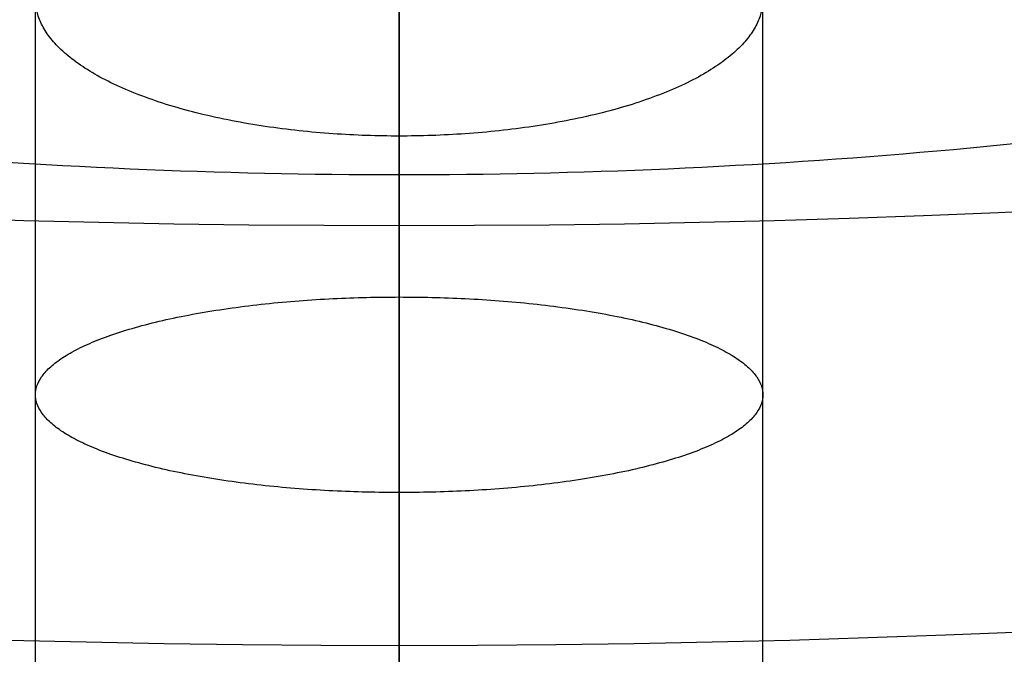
# Model space of a CAD drawing. Header units: millimetres. Extents: x -295 to 297, y -223 to 334.
# Tile 22 of 34: x -3.13 to 4.99, y 137.64 to 142.87. Entities that reach past the tile are written whole.
import ezdxf

# ---------------------------------------------------------------- set-up
doc = ezdxf.new("R2010")
doc.units = ezdxf.units.MM
doc.layers.add('Default', color=178, linetype='Continuous', true_color=0x000000)

msp = doc.modelspace()

# ---------------------------------------------------------------- linework, layer by layer
at = {"layer": 'Default'}
msp.add_line((9.426e-13, 143.3597340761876, -129.9334938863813), (9.403e-13, 141.5933980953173, -130.9532884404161), dxfattribs=at)
for centre, radius, start, end in [((0.0046097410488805, 224.0026614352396, -234.9999999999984), 100.9999999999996, 300.0000000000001, 246.374193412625), ((0.0046097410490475, 224.0026614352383, -234.9999999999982), 88.99999999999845, 300.0000000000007, 252.831758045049)]:
    msp.add_arc(centre, radius, start, end, dxfattribs=at)
at = {"layer": 'Default', "extrusion": (-1, 8.480038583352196e-16, -2.475404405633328e-16)}
msp.add_arc((-224.311742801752, -187.1464859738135), 100, 239.9999999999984, 329.9999999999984, dxfattribs=at)
at = {"layer": 'Default', "extrusion": (-1, -5.684341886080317e-14, 0)}
for radius, start, end in [(100, 239.9999999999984, 329.9999999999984), (96.00000000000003, 239.9999999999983, 329.9999999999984), (96.00000000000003, 329.9999999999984, 34.38691678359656), (100, 329.9999999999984, 34.18951228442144)]:
    msp.add_arc((-224.311742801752, -187.1464859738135), radius, start, end, dxfattribs=at)
at = {"layer": 'Default', "extrusion": (1, -7.860520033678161e-16, 2.512589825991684e-16)}
msp.add_arc((224.311742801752, -187.1464859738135), 95.99999999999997, 210.0000000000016, 300.0000000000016, dxfattribs=at)
at = {"layer": 'Default', "extrusion": (5.618356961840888e-16, 0.5000000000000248, -0.8660254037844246)}
msp.add_arc((-7.702e-13, 100.6864246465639, 274.2294824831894), 100, 270, 0, dxfattribs=at)
at = {"layer": 'Default', "extrusion": (5.882255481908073e-16, 0.5000000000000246, -0.8660254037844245)}
msp.add_arc((-7.583e-13, 100.6864246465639, 274.2294824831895), 96.00000000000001, 270, 0, dxfattribs=at)
at = {"layer": 'Default', "extrusion": (6.662473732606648e-16, 0.5000000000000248, -0.8660254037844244)}
msp.add_arc((-7.233e-13, 100.6864246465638, 274.2294824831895), 95.99999999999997, 180, 270, dxfattribs=at)
at = {"layer": 'Default', "extrusion": (6.108676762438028e-16, 0.5000000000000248, -0.8660254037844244)}
msp.add_arc((-7.482e-13, 100.6864246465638, 274.2294824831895), 100, 180, 270, dxfattribs=at)
at = {"layer": 'Default', "extrusion": (-5.134781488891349e-16, -0.5000000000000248, 0.8660254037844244)}
msp.add_arc((9.49e-13, 100.6864246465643, -189.6205839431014), 53.25295967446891, 174.9089331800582, 354.9089331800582, dxfattribs=at)
at = {"layer": 'Default', "extrusion": (4.996003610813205e-16, 0.5000000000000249, -0.8660254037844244)}
msp.add_arc((-9.545e-13, 100.6864246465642, 188.7824435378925), 53.79841421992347, 185.0910668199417, 5.091066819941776, dxfattribs=at)
at = {"layer": 'Default', "extrusion": (-0.9960549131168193, 0.07685022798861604, 0.04436949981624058)}
for radius, start, end in [(97.99999999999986, 27.04224219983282, 57.02708653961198), (98.99999999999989, 27.04224219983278, 57.05813488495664)]:
    msp.add_arc((-222.5899059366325, -185.4851227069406, 8.934812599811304), radius, start, end, dxfattribs=at)
at = {"layer": 'Default', "extrusion": (-2.129876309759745e-14, 1.229684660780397e-14, -1)}
msp.add_arc((-4.856e-13, -3.369e-13, 25.00000000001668), 135.4999999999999, 30.00000000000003, 210, dxfattribs=at)
at = {"layer": 'Default', "extrusion": (-6.919596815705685e-31, -3.995031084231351e-31, -1)}
msp.add_arc((-95.00460974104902, 59.45783471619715, 234.9999999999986), 100.9999999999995, 0, 60.00000000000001, dxfattribs=at)
at = {"layer": 'Default', "extrusion": (1, -7.679653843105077e-16, 1.556137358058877e-16)}
msp.add_arc((224.3117428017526, -187.1464859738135), 96.00000000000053, 145.6130832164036, 210.0000000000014, dxfattribs=at)
at = {"layer": 'Default', "extrusion": (-2.187904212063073e-14, 1.263187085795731e-14, -1)}
msp.add_arc((-3.252e-13, -2.259e-13, 25.00000000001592), 126.0000000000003, 30.00000000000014, 210, dxfattribs=at)
at = {"layer": 'Default', "extrusion": (0, 0, -1)}
for centre, radius, start in [((5.75e-14, 5.3e-15, 26), 125, 30.00000000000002), ((5.75e-14, 5.3e-15, 27), 125, 30.00000000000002), ((-2.174e-13, -1.613e-13, 29.9544232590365), 122.520944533, 30.00000000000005)]:
    msp.add_arc(centre, radius, start, 210, dxfattribs=at)
at = {"layer": 'Default', "extrusion": (-1, 7.721742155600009e-16, -2.272219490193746e-16)}
msp.add_arc((-224.311742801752, -187.1464859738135), 99.99999999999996, 329.9999999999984, 34.18951228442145, dxfattribs=at)
at = {"layer": 'Default'}
for points, knots in [([(-40.07163354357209, 132.3844606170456, -234.9999996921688), (-42.87612918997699, 133.61122372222, -234.9999982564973), (-48.36051156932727, 136.3170448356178, -234.9999954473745), (-56.16565885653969, 141.1003341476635, -234.9999914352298), (-63.50172867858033, 146.5759405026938, -234.9999876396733), (-68.04798558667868, 150.6663509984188, -234.9999852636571), (-72.3094302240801, 154.8706409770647, -234.9999830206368), (-76.2849570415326, 159.1534243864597, -234.9999809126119), (-81.65324884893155, 166.0590518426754, -234.999978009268), (-86.39883117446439, 173.4065459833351, -234.9999753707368), (-89.12860608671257, 178.5733039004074, -234.9999737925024), (-90.96156632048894, 182.4454595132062, -234.9999727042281), (-92.07365056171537, 184.9242080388, -234.9999720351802), (-94.09304536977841, 189.9654728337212, -234.9999707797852), (-95.3748874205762, 193.834185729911, -234.9999699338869), (-96.82647213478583, 198.8979986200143, -234.9999689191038), (-98.04290479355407, 203.849306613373, -234.9999680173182), (-98.87803372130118, 208.8789907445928, -234.9999672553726), (-99.80254241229, 216.1614928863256, -234.9999662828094), (-100.3229967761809, 225.7282026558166, -234.9999652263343), (-99.47386951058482, 235.2713578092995, -234.9999648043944), (-98.29305651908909, 242.5573892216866, -234.9999647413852), (-97.26651990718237, 247.6335395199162, -234.9999647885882), (-95.84970667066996, 252.6148778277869, -234.9999650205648), (-94.1891439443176, 257.6941822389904, -234.9999653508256), (-92.74488658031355, 261.5629348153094, -234.9999656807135), (-90.50543894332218, 266.5891546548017, -234.9999662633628), (-89.28234528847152, 269.0552458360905, -234.9999666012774), (-87.2802023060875, 272.8909360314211, -234.9999671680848), (-84.324559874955, 277.989206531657, -234.9999680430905), (-79.2457683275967, 285.2013448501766, -234.9999696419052), (-73.55236229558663, 291.9388638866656, -234.999971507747), (-69.36721814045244, 296.0876912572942, -234.9999729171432), (-64.91258162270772, 300.1285336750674, -234.9999744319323), (-60.19364284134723, 304.0287998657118, -234.9999760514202), (-52.62565210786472, 309.1966198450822, -234.9999786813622), (-44.61720158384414, 313.6514559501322, -234.9999814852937), (-39.01737779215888, 316.1258111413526, -234.9999834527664), (-33.38098668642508, 318.3122013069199, -234.9999854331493), (-27.7375913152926, 320.2153437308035, -234.9999874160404), (-19.07034534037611, 322.3011903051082, -234.9999904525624), (-10.25201229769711, 323.6084422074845, -234.9999935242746), (-4.306396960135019, 323.954163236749, -234.9999955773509), (0.075528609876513, 324.0124501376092, -234.9999970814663), (2.876715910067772, 323.9908202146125, -234.9999980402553), (8.469353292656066, 323.7125498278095, -234.9999999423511), (12.64515394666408, 323.2400961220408, -235.0000013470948), (18.0279084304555, 322.4006273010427, -235.0000031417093), (23.21814987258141, 321.3786985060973, -235.0000048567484), (28.31122591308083, 319.9491823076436, -235.0000065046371), (33.17935024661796, 318.3718545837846, -235.0000080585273), (37.82051459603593, 316.6754728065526, -235.0000095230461), (42.32351742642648, 314.640502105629, -235.0000108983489), (46.63717193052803, 312.4950823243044, -235.000012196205), (50.76223032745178, 310.2590334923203, -235.0000134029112), (54.72001565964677, 307.7387284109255, -235.0000145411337), (58.70719809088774, 304.997827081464, -235.0000156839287), (62.7050184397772, 302.0235469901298, -235.0000168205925), (66.46991537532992, 298.7594294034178, -235.0000178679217), (70.23746030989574, 295.2378169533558, -235.000018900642), (73.98147679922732, 291.4466377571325, -235.0000199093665), (77.4113403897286, 287.3690466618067, -235.0000207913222), (79.90717471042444, 284.1488687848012, -235.0000214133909), (81.58584054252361, 281.8857540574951, -235.0000218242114), (83.95698811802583, 278.3896491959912, -235.000022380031), (86.17844005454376, 274.7965667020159, -235.0000228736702), (87.55767219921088, 272.3394695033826, -235.0000231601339), (88.91428511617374, 269.7982423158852, -235.0000234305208), (90.24207619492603, 267.1730587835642, -235.0000236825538), (92.05730397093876, 263.1534662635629, -235.000023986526), (93.69357368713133, 259.0577530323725, -235.0000242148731), (94.66356383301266, 256.2804033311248, -235.0000243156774), (97.00945215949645, 249.0539470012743, -235.0000245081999), (99.68974862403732, 237.1544457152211, -235.0000243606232), (100.4257358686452, 219.017580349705, -235.0000227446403), (97.89710118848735, 201.0428160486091, -235.0000197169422), (94.05148169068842, 189.4672382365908, -235.0000167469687), (91.01442978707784, 182.5384109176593, -235.0000146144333), (89.80282480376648, 179.9290633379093, -235.0000137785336), (87.81943964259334, 176.0990625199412, -235.0000124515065), (85.67281847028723, 172.3581074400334, -235.0000110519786), (84.13473497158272, 169.9268566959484, -235.0000100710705), (81.82717049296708, 166.4478842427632, -235.000008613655), (78.61889039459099, 162.0170962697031, -235.0000066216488), (75.05876278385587, 157.8637299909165, -235.0000044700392), (71.44315208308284, 153.9802328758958, -235.0000023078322), (67.79902366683, 150.356891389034, -235.0000001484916), (63.88706525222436, 147.0244972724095, -234.9999978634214), (59.98860160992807, 143.9549256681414, -234.9999955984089), (56.12821653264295, 141.1336784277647, -234.9999933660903), (52.07582224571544, 138.5959424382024, -234.9999910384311), (50.00460974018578, 137.4001210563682, -234.9999898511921)], [-5.347238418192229, -5.347238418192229, -5.347238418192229, -5.347238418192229, -5.255671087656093, -5.164103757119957, -5.072536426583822, -4.980969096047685, -4.980969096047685, -4.893464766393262, -4.80596043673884, -4.718456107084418, -4.630951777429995, -4.630951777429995, -4.590304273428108, -4.549656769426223, -4.468361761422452, -4.468361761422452, -4.39207962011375, -4.315797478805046, -4.315797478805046, -4.172486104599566, -4.029174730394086, -4.029174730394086, -3.951691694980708, -3.874208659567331, -3.874208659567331, -3.791838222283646, -3.750653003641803, -3.709467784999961, -3.709467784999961, -3.621223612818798, -3.532979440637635, -3.444735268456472, -3.356491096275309, -3.356491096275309, -3.264825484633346, -3.173159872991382, -3.08149426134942, -2.989828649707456, -2.989828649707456, -2.900649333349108, -2.811470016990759, -2.722290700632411, -2.633111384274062, -2.633111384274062, -2.591200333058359, -2.549289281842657, -2.465467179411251, -2.465467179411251, -2.386325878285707, -2.307184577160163, -2.307184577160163, -2.233250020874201, -2.15931546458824, -2.15931546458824, -2.089135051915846, -2.018954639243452, -2.018954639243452, -1.944401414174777, -1.869848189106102, -1.869848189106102, -1.790133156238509, -1.710418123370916, -1.710418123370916, -1.668260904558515, -1.626103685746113, -1.583946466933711, -1.54178924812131, -1.54178924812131, -1.497775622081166, -1.453761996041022, -1.409748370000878, -1.365734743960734, -1.365734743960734, -1.182475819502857, -0.9992168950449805, -0.8159579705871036, -0.6326990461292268, -0.6326990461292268, -0.5896566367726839, -0.5466142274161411, -0.5035718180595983, -0.4605294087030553, -0.4605294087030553, -0.3786919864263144, -0.2968545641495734, -0.2968545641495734, -0.2199693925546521, -0.1430842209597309, -0.1430842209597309, -0.0715421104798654, 0, 0, 0, 0]), ([(45.00460974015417, 146.0603750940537, -234.9999895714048), (46.90610405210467, 147.1582087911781, -234.9999908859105), (50.62470426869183, 149.4906463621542, -234.9999934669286), (54.16312922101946, 152.0883000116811, -234.999995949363), (57.73627869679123, 154.9184004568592, -234.9999984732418), (61.32067104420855, 157.9946775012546, -235.0000010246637), (64.65241975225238, 161.3429358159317, -235.000003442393), (67.10334132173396, 164.0081308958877, -235.0000052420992), (68.76703987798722, 165.8952527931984, -235.0000064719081), (71.14051023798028, 168.8263662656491, -235.0000082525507), (73.3891540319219, 171.8543009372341, -235.0000099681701), (74.80315473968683, 173.9351002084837, -235.0000110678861), (76.20936810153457, 176.1008037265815, -235.0000121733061), (77.60148249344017, 178.3520969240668, -235.0000132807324), (79.53775730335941, 181.8158464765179, -235.0000148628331), (81.31950822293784, 185.3615694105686, -235.0000163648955), (82.40266375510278, 187.7767331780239, -235.0000173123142), (85.10431760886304, 194.1760523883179, -235.0000197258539), (88.46844017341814, 204.8506670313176, -235.0000230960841), (90.47580516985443, 221.3800545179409, -235.0000265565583), (89.4293276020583, 237.9978950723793, -235.0000284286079), (86.68922649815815, 248.8495247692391, -235.000028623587), (84.35686882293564, 255.4112479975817, -235.0000284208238), (83.4021263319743, 257.9179316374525, -235.0000283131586), (81.80442807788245, 261.6082218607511, -235.0000280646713), (80.04356118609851, 265.2234997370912, -235.0000277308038), (78.76247903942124, 267.5801558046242, -235.0000274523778), (76.82208948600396, 270.9668614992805, -235.00002700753), (74.08827032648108, 275.2984934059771, -235.0000263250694), (70.99563582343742, 279.3816801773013, -235.0000254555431), (67.82509400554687, 283.2158985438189, -235.0000245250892), (64.60257618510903, 286.8082960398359, -235.0000235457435), (61.10225195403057, 290.1305950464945, -235.000022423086), (57.59329085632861, 293.202410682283, -235.0000212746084), (54.10013228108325, 296.0362010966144, -235.000020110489), (50.40480917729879, 298.6007917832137, -235.0000188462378), (46.69168644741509, 300.9765204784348, -235.0000175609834), (42.9749939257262, 303.1702161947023, -235.0000162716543), (39.11042204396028, 305.0914612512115, -235.0000148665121), (35.04036683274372, 306.9353524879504, -235.000013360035), (30.76324445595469, 308.6778333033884, -235.0000117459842), (26.36494713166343, 310.0867359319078, -235.0000100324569), (22.95011570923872, 311.0372998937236, -235.000008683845), (20.55897148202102, 311.6501602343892, -235.0000077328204), (16.93949906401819, 312.4208310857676, -235.0000062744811), (13.29141730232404, 313.0421292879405, -235.0000047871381), (10.84304228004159, 313.3561860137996, -235.00000377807), (8.318457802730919, 313.627335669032, -235.0000027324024), (5.719823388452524, 313.8493745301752, -235.0000016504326), (1.81325717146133, 314.012800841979, -235.0000000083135), (-2.096732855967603, 314.0064256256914, -234.9999983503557), (-4.702175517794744, 313.8889920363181, -234.9999972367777), (-11.60411054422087, 313.4270322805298, -234.9999942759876), (-22.63298536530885, 311.6375417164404, -234.9999894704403), (-38.27576475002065, 306.016154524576, -234.9999825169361), (-52.63071386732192, 297.6358683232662, -234.9999760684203), (-61.0854923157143, 290.3313041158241, -234.9999722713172), (-66.8137240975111, 284.3551037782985, -234.9999697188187), (-70.32304465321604, 280.3515795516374, -234.9999681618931), (-75.0254473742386, 273.9188442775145, -234.9999661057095), (-79.14167070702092, 267.096135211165, -234.9999643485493), (-81.47829749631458, 262.3124398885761, -234.9999633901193), (-83.03122041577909, 258.7383432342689, -234.9999627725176), (-83.96592435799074, 256.4602278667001, -234.9999624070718), (-85.64600271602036, 251.833728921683, -234.9999617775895), (-86.69115667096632, 248.2907597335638, -234.9999614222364), (-87.85098770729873, 243.6673238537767, -234.9999610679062), (-88.56216455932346, 240.2873888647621, -234.9999608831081), (-89.24949619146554, 235.7362778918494, -234.9999607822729), (-89.50579476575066, 233.4479760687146, -234.9999607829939), (-89.81574052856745, 230.1008099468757, -234.9999608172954), (-90.06051728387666, 225.6923667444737, -234.9999609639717), (-89.94170558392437, 219.0814291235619, -234.9999614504), (-89.3385584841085, 212.496991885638, -234.9999621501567), (-88.61428500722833, 208.1415674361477, -234.9999627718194), (-87.92934779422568, 204.7911280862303, -234.9999633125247), (-87.39711998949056, 202.4313066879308, -234.9999637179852), (-86.14409162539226, 197.7609461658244, -234.9999646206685), (-84.99390428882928, 194.3191939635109, -234.9999654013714), (-83.22377095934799, 189.6569799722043, -234.9999665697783), (-81.19814115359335, 184.940562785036, -234.9999678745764), (-78.7775554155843, 180.4141347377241, -234.9999693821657), (-76.079491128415, 175.8498850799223, -234.9999710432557), (-73.08748268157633, 171.2783438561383, -234.9999728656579), (-68.0072854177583, 164.8702566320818, -234.9999759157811), (-62.36754047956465, 158.9486657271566, -234.9999792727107), (-58.25625927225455, 155.350265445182, -234.9999817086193), (-53.92077124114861, 151.8919578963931, -234.9999842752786), (-49.37161287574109, 148.6000626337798, -234.999986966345), (-40.00491351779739, 143.0729966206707, -234.9999925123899), (-32.54416727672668, 139.9281019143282, -234.9999969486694), (-27.51002478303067, 138.3116779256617, -234.9999999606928)], [0, 0, 0, 0, 0.0728825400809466, 0.1457650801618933, 0.1457650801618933, 0.2241858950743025, 0.3026067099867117, 0.3026067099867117, 0.3443749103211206, 0.3861431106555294, 0.4279113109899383, 0.4696795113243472, 0.4696795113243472, 0.5136244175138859, 0.5575693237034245, 0.6015142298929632, 0.6454591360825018, 0.6454591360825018, 0.8320860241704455, 1.018712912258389, 1.205339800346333, 1.391966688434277, 1.391966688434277, 1.436499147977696, 1.481031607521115, 1.525564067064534, 1.570096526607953, 1.570096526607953, 1.655126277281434, 1.740156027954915, 1.740156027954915, 1.820275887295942, 1.90039574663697, 1.90039574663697, 1.975077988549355, 2.04976023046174, 2.04976023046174, 2.121400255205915, 2.193040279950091, 2.193040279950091, 2.269719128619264, 2.346397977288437, 2.346397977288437, 2.387380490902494, 2.42836300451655, 2.469345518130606, 2.510328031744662, 2.510328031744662, 2.553628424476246, 2.596928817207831, 2.640229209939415, 2.683529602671, 2.683529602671, 2.869842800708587, 3.056155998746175, 3.242469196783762, 3.42878239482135, 3.42878239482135, 3.517252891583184, 3.605723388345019, 3.694193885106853, 3.782664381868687, 3.782664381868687, 3.823546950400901, 3.864429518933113, 3.946194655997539, 3.946194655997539, 4.022654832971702, 4.060884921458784, 4.099115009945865, 4.099115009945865, 4.172465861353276, 4.245816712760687, 4.319167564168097, 4.392518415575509, 4.392518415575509, 4.432682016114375, 4.472845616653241, 4.553172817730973, 4.553172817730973, 4.638381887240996, 4.723590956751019, 4.723590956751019, 4.81437838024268, 4.905165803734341, 4.995953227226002, 5.086740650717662, 5.086740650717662, 5.180041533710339, 5.273342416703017, 5.448937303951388, 5.448937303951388, 5.448937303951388, 5.448937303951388]), ([(1.008e-12, 141.5933980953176, -130.9532884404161), (-1.480433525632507, 141.5933980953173, -130.9532884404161), (-2.960935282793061, 141.6588407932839, -130.9155123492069), (-5.906451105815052, 141.9199568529, -130.7647585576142), (-7.371456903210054, 142.1156274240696, -130.6517832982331), (-10.27059165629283, 142.6350789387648, -130.3518672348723), (-11.70471316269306, 142.958854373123, -130.1649312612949), (-14.52718014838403, 143.7310543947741, -129.7191054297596), (-15.91681527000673, 144.179978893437, -129.4599210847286), (-18.63416468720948, 145.1970559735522, -128.8727226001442), (-19.95917303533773, 145.7644198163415, -128.5451682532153), (-22.5278947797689, 147.0078729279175, -127.8272594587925), (-23.7716079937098, 147.6839521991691, -127.436914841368), (-26.16866650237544, 149.1372712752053, -126.5978258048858), (-27.32201333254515, 149.914499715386, -126.149089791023), (-28.97810763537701, 151.1506899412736, -125.4353787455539), (-29.51782474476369, 151.5744805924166, -125.190705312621), (-30.57168117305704, 152.4446461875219, -124.6883177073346), (-31.08619617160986, 152.8914107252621, -124.4303777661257), (-32.57910124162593, 154.2540808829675, -123.6436414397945), (-33.51370387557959, 155.197496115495, -123.0989620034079), (-35.26266166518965, 157.1479230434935, -121.9728810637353), (-36.07811823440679, 158.156505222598, -121.3905733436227), (-37.58143363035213, 160.2213049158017, -120.198463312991), (-38.26902789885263, 161.2767434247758, -119.5891085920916), (-39.51756495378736, 163.4255821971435, -118.3484744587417), (-40.07890033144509, 164.5198752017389, -117.7166802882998), (-41.07384167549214, 166.7344661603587, -116.4380868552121), (-41.50730676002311, 167.8539674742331, -115.7917449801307), (-42.24880107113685, 170.1113009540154, -114.4884727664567), (-42.55686521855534, 171.2492795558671, -113.8314573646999), (-43.04906727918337, 173.5370538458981, -112.5106100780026), (-43.23313448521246, 174.6864959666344, -111.8469797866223), (-43.47839492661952, 176.9906021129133, -110.5167039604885), (-43.53958910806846, 178.1452765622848, -109.8500515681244), (-43.5395891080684, 180.4542743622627, -108.5169510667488), (-43.47839765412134, 181.6089237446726, -107.8503147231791), (-43.23314816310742, 183.9129783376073, -106.520067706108), (-43.04908918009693, 185.0623946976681, -105.8564514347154), (-42.55690916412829, 187.3501191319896, -104.5356333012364), (-42.24885880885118, 188.4880759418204, -103.8786367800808), (-41.50739781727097, 190.7453616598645, -102.5753923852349), (-41.07395225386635, 191.864837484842, -101.9290602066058), (-40.07906644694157, 194.0793589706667, -100.6505043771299), (-39.51776941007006, 195.1736115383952, -100.0187411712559), (-38.26932030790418, 197.3223681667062, -98.77815744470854), (-37.58177562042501, 198.3777645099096, -98.16882109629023), (-36.07857081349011, 200.4424883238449, -96.97674961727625), (-35.26317358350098, 201.4510408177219, -96.39446408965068), (-33.51434475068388, 203.40141207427, -95.26841814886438), (-32.57981166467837, 204.3448011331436, -94.72375062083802), (-31.08704366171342, 205.7074162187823, -93.93704277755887), (-30.57259326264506, 206.1541505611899, -93.67912090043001), (-29.51886758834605, 207.0242598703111, -93.17676032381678), (-28.97921797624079, 207.4480240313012, -92.93209775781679), (-27.32333207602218, 208.6841448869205, -92.21841933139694), (-26.17013207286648, 209.4613418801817, -91.76970739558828), (-23.77338034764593, 210.9146282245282, -90.93066700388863), (-22.52982709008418, 211.5907046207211, -90.54034418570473), (-19.96143538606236, 212.8341598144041, -89.82243581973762), (-18.6365971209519, 213.4015251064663, -89.4948540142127), (-15.91924938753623, 214.4187738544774, -88.90753389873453), (-14.52941713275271, 214.8678386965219, -88.64826387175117), (-11.70654227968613, 215.6402784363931, -88.20229151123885), (-10.27220600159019, 215.9641600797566, -88.01530249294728), (-7.372626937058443, 216.4837858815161, -87.7153069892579), (-5.907391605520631, 216.6795230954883, -87.60230286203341), (-2.961409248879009, 216.9407211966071, -87.45149843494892), (-1.480670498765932, 217.0061785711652, -87.41369933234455), (1.0364e-12, 217.0061785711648, -87.41369933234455)], [-136.7836532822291, -136.7836532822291, -136.7836532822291, -136.7836532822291, -132.5089161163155, -132.5089161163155, -128.2341789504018, -128.2341789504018, -123.9594417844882, -123.9594417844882, -119.6847046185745, -119.6847046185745, -115.3973644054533, -115.3973644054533, -111.1100241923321, -111.1100241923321, -106.8226839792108, -106.8226839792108, -104.6790138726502, -104.6790138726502, -102.5353437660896, -102.5353437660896, -98.26590815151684, -98.26590815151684, -93.99647253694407, -93.99647253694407, -89.7270369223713, -89.7270369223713, -85.45760130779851, -85.45760130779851, -81.19115764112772, -81.19115764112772, -76.92471397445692, -76.92471397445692, -72.65827030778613, -72.65827030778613, -68.39182664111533, -68.39182664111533, -64.1254781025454, -64.1254781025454, -59.85912956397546, -59.85912956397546, -55.59278102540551, -55.59278102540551, -51.32643248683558, -51.32643248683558, -47.05718271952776, -47.05718271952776, -42.78793295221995, -42.78793295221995, -38.51868318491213, -38.51868318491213, -34.24943341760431, -34.24943341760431, -32.10596495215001, -32.10596495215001, -29.96249648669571, -29.96249648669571, -25.67555955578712, -25.67555955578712, -21.38862262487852, -21.38862262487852, -17.10168569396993, -17.10168569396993, -12.82626427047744, -12.82626427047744, -8.550842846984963, -8.550842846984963, -4.275421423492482, -4.275421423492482, 0, 0, 0, 0]), ([(1.0364e-12, 217.0061785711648, -87.41369933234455), (1.480433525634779, 217.0061785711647, -87.41369933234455), (2.96093528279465, 216.9407421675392, -87.45148632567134), (5.906451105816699, 216.6796275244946, -87.60224257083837), (7.371456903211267, 216.4839527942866, -87.71521062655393), (10.27059165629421, 215.9644921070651, -88.0151108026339), (11.70471316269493, 215.6407130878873, -88.20204056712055), (14.52718014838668, 214.868516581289, -88.64787248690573), (15.9168152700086, 214.4195941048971, -88.90706033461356), (18.63416468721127, 213.4025267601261, -89.49427568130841), (19.9591730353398, 212.8351744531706, -89.82185000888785), (22.52789477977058, 211.591720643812, -90.53975759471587), (23.7716079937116, 210.9156326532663, -90.93008710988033), (26.16866650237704, 209.4623006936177, -91.76915383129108), (27.32201333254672, 208.685069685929, -92.21788539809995), (28.97810763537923, 207.4488826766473, -92.93160201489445), (29.51782474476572, 207.0250939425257, -93.1762787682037), (30.57168117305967, 206.1549307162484, -93.67867047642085), (31.08619617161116, 205.7081659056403, -93.93660994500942), (32.57910124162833, 204.3454971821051, -94.72334875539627), (33.51370387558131, 203.4020833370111, -95.2680305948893), (35.26266166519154, 201.4516551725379, -96.39410939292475), (36.07811823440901, 200.4430708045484, -96.97641332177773), (37.58143363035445, 198.3782733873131, -98.16852729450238), (38.26902789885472, 197.3228374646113, -98.77788649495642), (39.51756495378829, 195.1739974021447, -100.0185183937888), (40.07890033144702, 194.0797010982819, -100.6503068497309), (41.07384167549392, 191.8651112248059, -101.9289021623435), (41.5073067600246, 190.7456120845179, -102.5752478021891), (42.24880107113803, 188.4882784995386, -103.8785198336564), (42.55686521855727, 187.3502971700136, -104.5355305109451), (43.04906727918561, 185.0625227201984, -105.8563775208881), (43.23313448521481, 183.913080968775, -106.5200084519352), (43.47839492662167, 181.6089752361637, -107.8502849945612), (43.53958910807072, 180.4543001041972, -108.5169362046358), (43.53958910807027, 178.1453023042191, -109.8500367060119), (43.47839765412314, 176.9906536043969, -110.5166742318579), (43.23314816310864, 174.6865985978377, -111.84692053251), (43.0490891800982, 173.5371818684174, -112.5105361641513), (42.5569091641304, 171.2494575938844, -113.8313545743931), (42.2488588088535, 170.1115035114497, -114.4883558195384), (41.50739781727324, 167.8542178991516, -115.7916003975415), (41.07395225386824, 166.7347399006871, -116.4379288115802), (40.07906644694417, 164.5202173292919, -117.716482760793), (39.51776941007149, 163.4259680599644, -118.3482516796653), (38.26932030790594, 161.2772127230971, -119.5888376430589), (37.58177562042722, 160.2218137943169, -120.1981695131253), (36.0785708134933, 158.1570877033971, -121.3902370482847), (35.26317358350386, 157.1485373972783, -121.9725263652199), (33.51434475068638, 155.198167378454, -123.0985744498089), (32.57981166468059, 154.2547769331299, -123.6432395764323), (31.08704366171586, 152.8921604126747, -124.4299449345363), (30.57259326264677, 152.4454263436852, -124.6878672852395), (29.51886758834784, 151.5753146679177, -125.1902237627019), (28.979217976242, 151.151548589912, -125.4348830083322), (27.32333207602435, 149.9154245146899, -126.1485558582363), (26.17013207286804, 149.1382300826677, -126.5972722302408), (23.77338034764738, 147.6849566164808, -127.4363349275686), (22.52982709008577, 147.0088889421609, -127.8266728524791), (19.96143538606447, 145.7654344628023, -128.5445824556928), (18.63659712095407, 145.1980576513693, -128.8721443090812), (15.91924938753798, 144.1807991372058, -129.459447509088), (14.5294171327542, 143.7317322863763, -129.7187140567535), (11.70654227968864, 142.9592890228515, -130.1646803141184), (10.27220600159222, 142.6354109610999, -130.3516755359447), (7.372626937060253, 142.1157943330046, -130.6516869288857), (5.907391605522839, 141.9200612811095, -130.7646982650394), (2.961409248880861, 141.6588617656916, -130.9155002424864), (1.480670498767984, 141.5933980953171, -130.9532884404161), (1.008e-12, 141.5933980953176, -130.9532884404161)], [-136.7836532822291, -136.7836532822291, -136.7836532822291, -136.7836532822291, -132.5089161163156, -132.5089161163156, -128.2341789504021, -128.2341789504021, -123.9594417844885, -123.9594417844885, -119.684704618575, -119.684704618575, -115.3973644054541, -115.3973644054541, -111.1100241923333, -111.1100241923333, -106.8226839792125, -106.8226839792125, -104.6790138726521, -104.6790138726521, -102.5353437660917, -102.5353437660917, -98.2659081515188, -98.2659081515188, -93.99647253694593, -93.99647253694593, -89.72703692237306, -89.72703692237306, -85.4576013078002, -85.4576013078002, -81.19115764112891, -81.19115764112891, -76.9247139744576, -76.9247139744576, -72.6582703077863, -72.6582703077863, -68.391826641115, -68.391826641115, -64.12547810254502, -64.12547810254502, -59.85912956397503, -59.85912956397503, -55.59278102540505, -55.59278102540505, -51.32643248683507, -51.32643248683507, -47.05718271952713, -47.05718271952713, -42.78793295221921, -42.78793295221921, -38.51868318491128, -38.51868318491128, -34.24943341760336, -34.24943341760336, -32.10596495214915, -32.10596495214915, -29.96249648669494, -29.96249648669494, -25.67555955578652, -25.67555955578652, -21.3886226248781, -21.3886226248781, -17.10168569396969, -17.10168569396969, -12.82626427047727, -12.82626427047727, -8.550842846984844, -8.550842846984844, -4.275421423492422, -4.275421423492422, 0, 0, 0, 0]), ([(-4.995390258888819, 59.45783471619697, -235.0000100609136), (-4.995393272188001, 61.26205412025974, -235.0000094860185), (-4.8977123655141, 64.92734186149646, -235.0000083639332), (-4.586476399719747, 68.69299406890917, -235.0000072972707), (-4.159492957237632, 72.50216700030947, -235.0000062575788), (-3.616689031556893, 76.3549036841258, -235.0000052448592), (-2.825489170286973, 80.27549747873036, -235.0000042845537), (-1.902139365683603, 84.2204576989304, -235.0000033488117), (-1.110436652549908, 87.19745999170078, -235.0000026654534), (0.1534481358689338, 91.18440816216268, -235.0000017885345), (0.8562928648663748, 93.18063775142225, -235.0000013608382), (1.595321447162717, 95.17670034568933, -235.0000009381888), (2.37052246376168, 97.17259179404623, -235.0000005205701), (3.64338369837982, 100.1601565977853, -234.9999999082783), (5.027582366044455, 103.1357601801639, -234.9999993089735), (6.025319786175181, 105.1077934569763, -234.9999989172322), (7.060822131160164, 107.0721505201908, -234.999998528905), (8.13408620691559, 109.0288142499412, -234.999998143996), (9.85734028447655, 111.9342975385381, -234.9999975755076), (11.69371115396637, 114.8039691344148, -234.9999970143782), (12.99302560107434, 116.6891222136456, -234.999996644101), (14.32962576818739, 118.5583184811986, -234.9999962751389), (15.7034970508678, 120.4115304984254, -234.9999959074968), (17.87445684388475, 123.1368121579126, -234.9999953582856), (20.15354658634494, 125.8011826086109, -234.9999948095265), (21.7434685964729, 127.5327462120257, -234.9999944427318), (23.36779067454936, 129.2400292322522, -234.9999940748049), (25.02648734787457, 130.9229972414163, -234.9999937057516), (27.61419664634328, 133.3684193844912, -234.9999931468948), (30.29773953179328, 135.7290152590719, -234.9999925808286), (32.14788861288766, 137.2425670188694, -234.9999921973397), (34.02713305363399, 138.7243426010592, -234.9999918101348), (35.93543279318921, 140.1743097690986, -234.9999914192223), (38.88001489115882, 142.2489026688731, -234.9999908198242), (41.90134273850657, 144.2185704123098, -234.9999902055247), (43.96294277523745, 145.458970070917, -234.9999897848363), (45.00460974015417, 146.0603750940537, -234.9999895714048)], [0, 0, 0, 0, 0.0654498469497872, 0.1308996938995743, 0.1308996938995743, 0.1963495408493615, 0.2617993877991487, 0.2617993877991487, 0.3272492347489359, 0.3599741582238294, 0.392699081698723, 0.392699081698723, 0.4254240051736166, 0.4581489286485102, 0.4908738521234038, 0.5235987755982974, 0.5235987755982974, 0.556323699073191, 0.5890486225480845, 0.6217735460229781, 0.6544984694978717, 0.6544984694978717, 0.6872233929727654, 0.7199483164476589, 0.7526732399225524, 0.7853981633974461, 0.7853981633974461, 0.8181230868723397, 0.8508480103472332, 0.8835729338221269, 0.9162978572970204, 0.9162978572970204, 0.949022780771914, 0.9817477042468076, 1.014472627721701, 1.047197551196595, 1.047197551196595, 1.047197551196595, 1.047197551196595])]:
    msp.add_open_spline(points, degree=3, knots=knots, dxfattribs=at)
for points, weights, knots in [([(47.50397820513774, 141.731341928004, -230.0000001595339), (190.0020835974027, 224.0026614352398, -230.0000001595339), (47.50397820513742, 306.2739809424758, -230.0000001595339), (-94.99412718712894, 388.54530044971, -230.0000001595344), (-94.99412718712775, 224.0026614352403, -230.0000001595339), (-94.99412718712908, 158.3214390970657, -230.0000001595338), (-33.54523286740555, 135.1253973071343, -230.0000001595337)], [1, 0.5, 1, 0.5, 1, 0.7147071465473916, 0.7549823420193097], [0, 0, 0, 329.8132134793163, 329.8132134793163, 659.6264269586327, 659.6264269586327, 847.8131325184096, 847.8131325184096, 847.8131325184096]), ([(47.50385189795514, 141.7315606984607, -229.0000001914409), (190.0015783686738, 224.0026614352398, -229.0000001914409), (47.50385189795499, 306.2737621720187, -229.0000001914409), (-94.99387457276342, 388.5448629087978, -229.0000001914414), (-94.99387457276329, 224.0026614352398, -229.0000001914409), (-94.99387457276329, 158.3228799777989, -229.0000001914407), (-33.5467466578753, 135.1262387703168, -229.0000001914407)], [1, 0.5, 1, 0.5, 1, 0.7147110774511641, 0.7549812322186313], [0, 0, 0, 0.373789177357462, 0.373789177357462, 0.747578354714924, 0.747578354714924, 0.960854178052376, 0.960854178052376, 0.960854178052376]), ([(47.50308276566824, 141.7328928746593, -239.9999990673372), (189.9985018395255, 224.0026614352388, -239.9999990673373), (47.50308276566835, 306.2724299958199, -239.9999990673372), (-94.99233630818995, 388.5421985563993, -239.9999990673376), (-94.99233630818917, 224.0026614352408, -239.9999990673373), (-94.99233630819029, 158.3215068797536, -239.9999990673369), (-33.54311869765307, 135.1265134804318, -239.9999990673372)], [1, 0.5, 1, 0.5, 1, 0.7147035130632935, 0.7549833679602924], [0, 0, 0, 329.8132803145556, 329.8132803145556, 659.6265606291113, 659.6265606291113, 847.8157010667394, 847.8157010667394, 847.8157010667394]), ([(47.50277737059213, 141.7334218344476, -240.9999988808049), (189.997280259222, 224.0026614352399, -240.9999988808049), (47.50277737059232, 306.271901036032, -240.9999988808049), (-94.99172551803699, 388.5411406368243, -240.9999988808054), (-94.9917255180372, 224.0026614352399, -240.9999988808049), (-94.99172551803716, 158.3230133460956, -240.9999988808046), (-33.54427551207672, 135.1276030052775, -240.999998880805)], [1, 0.5, 1, 0.5, 1, 0.7147068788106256, 0.7549824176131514], [0, 0, 0, 0.373789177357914, 0.373789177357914, 0.747578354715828, 0.747578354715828, 0.9608573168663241, 0.9608573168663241, 0.9608573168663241])]:
    msp.add_rational_spline(points, weights, degree=2, knots=knots, dxfattribs=at)
at = {"layer": 'Default', "extrusion": (1, 1.890255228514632e-15, -8.338515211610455e-15)}
msp.add_open_spline([(1.447e-13, 10.70732175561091, -184.5071722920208), (1.305e-13, 11.29187227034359, -184.5477244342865), (1.003e-13, 12.43050544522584, -184.6058937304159), (5.68e-14, 14.15824357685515, -184.6284516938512), (1.77e-14, 16.01099239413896, -184.5997558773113), (-1.25e-14, 17.84810901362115, -184.5459799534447), (-3.65e-14, 19.98479498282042, -184.4852711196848), (-5.78e-14, 22.32120740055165, -184.4202229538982), (-7.73e-14, 25.08997076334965, -184.2667791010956), (-8.8e-14, 28.03067232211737, -183.9717571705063), (-9.51e-14, 31.13484900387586, -183.4700032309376), (-9.51e-14, 34.36559331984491, -182.6925084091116), (-8.62e-14, 37.66937268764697, -181.5690454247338), (-7.2e-14, 40.9781198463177, -180.0373066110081), (-4.71e-14, 44.24571166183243, -178.0253826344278), (-1.87e-14, 47.21126130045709, -175.6325412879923), (1.33e-14, 49.93531797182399, -172.8385289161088), (5.59e-14, 52.48316643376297, -169.7046929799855), (1.021e-13, 54.96312546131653, -166.1472070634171), (1.447e-13, 57.34807682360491, -162.2645835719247), (1.98e-13, 59.66995863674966, -158.0614365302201), (2.584e-13, 61.95288769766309, -153.5300972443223), (3.152e-13, 64.19728938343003, -148.7103189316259), (3.969e-13, 67.12992046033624, -141.9869162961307), (4.964e-13, 70.61979984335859, -133.3274182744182), (6.243e-13, 74.61671799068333, -122.8454162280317), (7.167e-13, 77.89755910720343, -114.1781078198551), (7.806e-13, 80.53157529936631, -107.4570938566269), (8.233e-13, 82.47957342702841, -102.6727394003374), (8.659e-13, 84.43535518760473, -98.12313957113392), (8.943e-13, 86.63398592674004, -93.36138311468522), (9.441e-13, 89.03286889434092, -88.71531343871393), (9.583e-13, 91.70011736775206, -84.26521514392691), (9.796e-13, 94.32230235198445, -80.4916357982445), (9.725e-13, 97.06296507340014, -77.1354518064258), (9.796e-13, 99.91933068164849, -74.19174464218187), (9.654e-13, 102.900901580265, -71.63345798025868), (9.725e-13, 106.0078976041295, -69.43455096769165), (9.512e-13, 108.6938880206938, -67.87796365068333), (9.37e-13, 110.8768489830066, -66.78823816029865), (9.37e-13, 113.0354916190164, -65.81364599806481), (9.299e-13, 115.7449015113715, -64.75283245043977), (9.228e-13, 119.0778410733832, -63.69039976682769), (9.156e-13, 122.505979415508, -62.85816023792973), (9.156e-13, 127.2214077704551, -62.08679454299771), (9.156e-13, 132.0835058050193, -61.90484520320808), (9.228e-13, 136.9722382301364, -62.45036721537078), (9.228e-13, 140.6273543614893, -63.256371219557), (9.299e-13, 143.6234369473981, -64.27770971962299), (9.512e-13, 146.0338248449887, -65.34068743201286), (9.796e-13, 148.5673328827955, -66.65208120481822), (9.796e-13, 151.6588224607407, -68.6196876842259), (1.008e-12, 155.150875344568, -71.32770497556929), (1.0364e-12, 158.4373430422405, -74.29185035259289), (1.0506e-12, 162.4545868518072, -78.38092397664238), (1.0364e-12, 166.7572303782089, -83.44115316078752), (1.008e-12, 170.3732180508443, -88.3220864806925), (9.654e-13, 172.5120586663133, -91.4552451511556), (9.228e-13, 173.7453783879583, -93.33056815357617), (8.375e-13, 174.8539296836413, -95.09784933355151), (7.522e-13, 176.0203454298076, -97.11978851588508), (6.385e-13, 177.055876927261, -99.0696033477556), (5.391e-13, 177.6975074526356, -100.343034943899), (5.248e-13, 178.0221539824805, -100.9901333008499)], degree=3, knots=[0, 0, 0, 0, 1.863939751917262, 3.650830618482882, 5.505783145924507, 7.612479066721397, 9.21394241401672, 11.86132976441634, 14.75365442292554, 17.86400946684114, 21.19962314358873, 24.79584696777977, 28.57762514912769, 32.54788514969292, 36.73189302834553, 41.17882487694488, 45.07374902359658, 49.40701945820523, 54.00011867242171, 58.66228076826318, 63.53355926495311, 68.77861260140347, 74.18857589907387, 79.7278620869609, 91.04153513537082, 102.4008310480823, 113.4750341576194, 118.8012794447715, 123.9323268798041, 128.8284849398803, 133.4518795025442, 139.3546545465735, 144.0331602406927, 148.4157726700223, 152.4776775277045, 156.2855669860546, 159.9073361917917, 163.4099985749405, 166.8572129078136, 168.5511387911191, 170.2450646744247, 173.5230944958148, 176.801124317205, 180.1226387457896, 183.4441531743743, 190.16812285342, 193.5673602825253, 196.949218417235, 200.3990055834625, 202.1917784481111, 204.1336719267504, 208.2036346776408, 212.3893804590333, 216.6367162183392, 220.8764332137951, 228.940169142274, 235.9705638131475, 238.6516894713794, 240.058372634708, 242.5181438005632, 244.6605072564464, 246.7104107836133, 248.8672730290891, 248.8672730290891, 248.8672730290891, 248.8672730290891], dxfattribs=at)
at = {"layer": 'Default', "extrusion": (1, 2.27714556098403e-15, -8.871090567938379e-15)}
msp.add_open_spline([(-2.999999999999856, 10.50000000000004, -187.5000000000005), (-2.999999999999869, 11.1195059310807, -187.5429949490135), (-2.999999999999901, 12.33558810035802, -187.6051516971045), (-2.999999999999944, 14.17063336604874, -187.628836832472), (-2.999999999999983, 16.0867514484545, -187.5988633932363), (-3.000000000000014, 17.94058675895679, -187.5445583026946), (-3.000000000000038, 20.05825184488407, -187.4843578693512), (-3.000000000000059, 22.43721792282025, -187.4183095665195), (-3.000000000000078, 25.3169810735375, -187.2591958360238), (-3.00000000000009, 28.4152723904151, -186.9488169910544), (-3.000000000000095, 31.72177744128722, -186.4149666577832), (-3.000000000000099, 35.19717111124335, -185.5793081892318), (-3.000000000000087, 38.78281904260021, -184.3608651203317), (-3.000000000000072, 42.3996942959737, -182.6870029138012), (-3.000000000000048, 45.9833168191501, -180.481242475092), (-3.000000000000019, 49.23957107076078, -177.8525313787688), (-2.999999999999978, 52.19092941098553, -174.8228147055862), (-2.99999999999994, 54.88818819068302, -171.5022083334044), (-2.999999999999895, 57.478857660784, -167.7846250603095), (-2.999999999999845, 59.94408043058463, -163.7702171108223), (-2.99999999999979, 62.32630148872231, -159.4571890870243), (-2.999999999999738, 64.65490597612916, -154.8346604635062), (-2.999999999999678, 66.93386793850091, -149.9403283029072), (-2.999999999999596, 69.90085308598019, -143.1377686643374), (-2.999999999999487, 73.4159533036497, -134.4147964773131), (-2.999999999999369, 77.423965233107, -123.903353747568), (-2.999999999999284, 80.69975963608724, -115.2495856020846), (-2.999999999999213, 83.31868574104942, -108.5672798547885), (-2.999999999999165, 85.24877271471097, -103.8271382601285), (-2.999999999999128, 87.17778041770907, -99.34012937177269), (-2.999999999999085, 89.33339474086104, -94.6724021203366), (-2.999999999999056, 91.6602424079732, -90.16759644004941), (-2.999999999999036, 94.22639330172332, -85.88735648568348), (-2.999999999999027, 96.72509496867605, -82.29291673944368), (-2.999999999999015, 99.31089703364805, -79.12764412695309), (-2.999999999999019, 101.981308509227, -76.37656895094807), (-2.999999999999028, 104.7505359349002, -74.00098740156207), (-2.999999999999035, 107.6294716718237, -71.96346509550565), (-2.999999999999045, 110.1248809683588, -70.51694761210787), (-2.999999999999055, 112.1640929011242, -69.49888267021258), (-2.999999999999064, 114.1886807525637, -68.58459597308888), (-2.999999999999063, 116.7515710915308, -67.58104953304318), (-2.999999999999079, 119.8899935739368, -66.58097197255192), (-2.999999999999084, 123.1057238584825, -65.80053535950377), (-2.999999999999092, 127.5062293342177, -65.08118564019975), (-2.999999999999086, 132.0030900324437, -64.91534134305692), (-2.999999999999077, 136.4839131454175, -65.41607954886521), (-2.999999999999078, 139.8183373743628, -66.15169079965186), (-2.999999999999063, 142.5444005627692, -67.08114272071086), (-2.999999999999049, 144.7363808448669, -68.04777609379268), (-2.999999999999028, 147.0479920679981, -69.24382582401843), (-2.999999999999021, 149.9208949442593, -71.07012949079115), (-2.999999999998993, 153.217568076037, -73.62524385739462), (-2.999999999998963, 156.35656900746, -76.45544792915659), (-2.99999999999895, 160.225191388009, -80.39238475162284), (-2.999999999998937, 164.404050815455, -85.30540245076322), (-2.999999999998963, 167.932852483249, -90.06829035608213), (-2.999999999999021, 170.0221806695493, -93.12900107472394), (-2.999999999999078, 171.2214426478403, -94.95260001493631), (-2.999999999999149, 172.2857303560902, -96.64984127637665), (-2.999999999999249, 173.3939402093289, -98.57093010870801), (-2.999999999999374, 174.3869032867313, -100.4400041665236), (-2.999999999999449, 175.0180053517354, -101.6921717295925), (-2.999999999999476, 175.3405017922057, -102.335027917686)], degree=3, knots=[0, 0, 0, 0, 1.863939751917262, 3.650830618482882, 5.505783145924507, 7.612479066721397, 9.21394241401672, 11.86132976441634, 14.75365442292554, 17.86400946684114, 21.19962314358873, 24.79584696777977, 28.57762514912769, 32.54788514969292, 36.73189302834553, 41.17882487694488, 45.07374902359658, 49.40701945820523, 54.00011867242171, 58.66228076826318, 63.53355926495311, 68.77861260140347, 74.18857589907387, 79.7278620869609, 91.04153513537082, 102.4008310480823, 113.4750341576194, 118.8012794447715, 123.9323268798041, 128.8284849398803, 133.4518795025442, 139.3546545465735, 144.0331602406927, 148.4157726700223, 152.4776775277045, 156.2855669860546, 159.9073361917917, 163.4099985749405, 166.8572129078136, 168.5511387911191, 170.2450646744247, 173.5230944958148, 176.801124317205, 180.1226387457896, 183.4441531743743, 190.16812285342, 193.5673602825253, 196.949218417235, 200.3990055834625, 202.1917784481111, 204.1336719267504, 208.2036346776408, 212.3893804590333, 216.6367162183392, 220.8764332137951, 228.940169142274, 235.9705638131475, 238.6516894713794, 240.058372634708, 242.5181438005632, 244.6605072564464, 246.7104107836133, 248.8672730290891, 248.8672730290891, 248.8672730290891, 248.8672730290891], dxfattribs=at)
at = {"layer": 'Default', "extrusion": (1, 2.415771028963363e-15, -8.977757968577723e-15)}
msp.add_open_spline([(3.000000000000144, 10.50000000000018, -187.5000000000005), (3.000000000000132, 11.11950593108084, -187.5429949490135), (3.000000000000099, 12.33558810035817, -187.6051516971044), (3.000000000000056, 14.17063336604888, -187.6288368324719), (3.000000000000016, 16.08675144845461, -187.5988633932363), (2.999999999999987, 17.94058675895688, -187.5445583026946), (2.999999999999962, 20.05825184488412, -187.4843578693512), (2.99999999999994, 22.4372179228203, -187.4183095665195), (2.999999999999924, 25.31698107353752, -187.2591958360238), (2.999999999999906, 28.41527239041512, -186.9488169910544), (2.999999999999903, 31.72177744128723, -186.4149666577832), (2.999999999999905, 35.19717111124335, -185.5793081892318), (2.999999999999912, 38.78281904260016, -184.3608651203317), (2.999999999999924, 42.39969429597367, -182.6870029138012), (2.999999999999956, 45.98331681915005, -180.481242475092), (2.999999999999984, 49.23957107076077, -177.8525313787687), (3.000000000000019, 52.19092941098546, -174.8228147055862), (3.000000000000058, 54.88818819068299, -171.5022083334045), (3.000000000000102, 57.47885766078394, -167.7846250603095), (3.000000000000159, 59.94408043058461, -163.7702171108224), (3.000000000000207, 62.32630148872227, -159.4571890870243), (3.000000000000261, 64.65490597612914, -154.8346604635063), (3.000000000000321, 66.93386793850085, -149.9403283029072), (3.0000000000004, 69.90085308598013, -143.1377686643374), (3.000000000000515, 73.41595330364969, -134.4147964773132), (3.000000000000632, 77.42396523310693, -123.9033537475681), (3.000000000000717, 80.69975963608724, -115.2495856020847), (3.000000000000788, 83.31868574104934, -108.5672798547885), (3.000000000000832, 85.24877271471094, -103.8271382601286), (3.000000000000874, 87.17778041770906, -99.34012937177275), (3.000000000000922, 89.33339474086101, -94.67240212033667), (3.000000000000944, 91.6602424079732, -90.16759644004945), (3.000000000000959, 94.22639330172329, -85.88735648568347), (3.000000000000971, 96.72509496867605, -82.29291673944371), (3.000000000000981, 99.31089703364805, -79.12764412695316), (3.000000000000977, 101.981308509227, -76.37656895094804), (3.00000000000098, 104.7505359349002, -74.00098740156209), (3.000000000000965, 107.6294716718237, -71.96346509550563), (3.000000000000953, 110.1248809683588, -70.51694761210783), (3.000000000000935, 112.1640929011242, -69.49888267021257), (3.000000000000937, 114.1886807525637, -68.5845959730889), (3.000000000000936, 116.7515710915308, -67.58104953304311), (3.000000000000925, 119.8899935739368, -66.58097197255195), (3.000000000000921, 123.1057238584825, -65.80053535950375), (3.000000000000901, 127.5062293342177, -65.08118564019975), (3.000000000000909, 132.0030900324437, -64.91534134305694), (3.000000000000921, 136.4839131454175, -65.41607954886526), (3.000000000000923, 139.8183373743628, -66.15169079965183), (3.000000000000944, 142.5444005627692, -67.08114272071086), (3.000000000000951, 144.7363808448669, -68.04777609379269), (3.000000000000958, 147.0479920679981, -69.24382582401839), (3.000000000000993, 149.9208949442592, -71.07012949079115), (3.000000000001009, 153.217568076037, -73.62524385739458), (3.000000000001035, 156.35656900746, -76.45544792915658), (3.000000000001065, 160.225191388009, -80.39238475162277), (3.000000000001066, 164.4040508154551, -85.30540245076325), (3.000000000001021, 167.932852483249, -90.06829035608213), (3.000000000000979, 170.0221806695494, -93.12900107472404), (3.000000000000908, 171.2214426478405, -94.95260001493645), (3.000000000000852, 172.2857303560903, -96.64984127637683), (3.000000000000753, 173.3939402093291, -98.57093010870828), (3.000000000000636, 174.3869032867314, -100.4400041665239), (3.000000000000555, 175.0180053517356, -101.6921717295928), (3.00000000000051, 175.3405017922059, -102.3350279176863)], degree=3, knots=[0, 0, 0, 0, 1.863939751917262, 3.650830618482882, 5.505783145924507, 7.612479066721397, 9.21394241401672, 11.86132976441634, 14.75365442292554, 17.86400946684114, 21.19962314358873, 24.79584696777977, 28.57762514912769, 32.54788514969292, 36.73189302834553, 41.17882487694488, 45.07374902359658, 49.40701945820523, 54.00011867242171, 58.66228076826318, 63.53355926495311, 68.77861260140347, 74.18857589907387, 79.7278620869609, 91.04153513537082, 102.4008310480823, 113.4750341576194, 118.8012794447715, 123.9323268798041, 128.8284849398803, 133.4518795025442, 139.3546545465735, 144.0331602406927, 148.4157726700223, 152.4776775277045, 156.2855669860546, 159.9073361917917, 163.4099985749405, 166.8572129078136, 168.5511387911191, 170.2450646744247, 173.5230944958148, 176.801124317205, 180.1226387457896, 183.4441531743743, 190.16812285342, 193.5673602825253, 196.949218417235, 200.3990055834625, 202.1917784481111, 204.1336719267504, 208.2036346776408, 212.3893804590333, 216.6367162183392, 220.8764332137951, 228.940169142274, 235.9705638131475, 238.6516894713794, 240.058372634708, 242.5181438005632, 244.6605072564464, 246.7104107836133, 248.8672730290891, 248.8672730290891, 248.8672730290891, 248.8672730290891], dxfattribs=at)
at = {"layer": 'Default', "extrusion": (1, 2.371154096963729e-15, -8.9875417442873e-15)}
msp.add_open_spline([(1.438e-13, 10.29267824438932, -190.4928277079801), (1.296e-13, 10.94713959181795, -190.5382654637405), (9.94e-14, 12.24067075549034, -190.6044096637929), (5.59e-14, 14.18302315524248, -190.6292219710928), (1.5e-14, 16.16251050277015, -190.5979709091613), (-1.43e-14, 18.03306450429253, -190.5431366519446), (-3.83e-14, 20.13170870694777, -190.4834446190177), (-5.96e-14, 22.5532284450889, -190.4163961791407), (-7.91e-14, 25.54399138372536, -190.2516125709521), (-9.15e-14, 28.79987245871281, -189.9258768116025), (-9.69e-14, 32.30870587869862, -189.3599300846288), (-9.69e-14, 36.02874890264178, -188.4661079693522), (-8.98e-14, 39.89626539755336, -187.1526848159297), (-7.56e-14, 43.82126874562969, -185.3366992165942), (-4.36e-14, 47.72092197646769, -182.937102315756), (-1.52e-14, 51.26788084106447, -180.0725214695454), (2.39e-14, 54.44654085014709, -176.8071004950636), (6.65e-14, 57.29320994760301, -173.2997236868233), (1.092e-13, 59.99458986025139, -169.4220430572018), (1.625e-13, 62.5400840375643, -165.27585064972), (2.158e-13, 64.98264434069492, -160.8529416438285), (2.655e-13, 67.35692425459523, -156.1392236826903), (3.33e-13, 69.6704464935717, -151.1703376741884), (4.147e-13, 72.67178571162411, -144.2886210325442), (5.177e-13, 76.21210676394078, -135.5021746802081), (6.385e-13, 80.23121247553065, -124.9612912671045), (7.309e-13, 83.50196016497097, -116.3210633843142), (7.949e-13, 86.10579618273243, -109.67746585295), (8.446e-13, 88.01797200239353, -104.9815371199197), (8.872e-13, 89.92020564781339, -100.5571191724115), (9.228e-13, 92.03280355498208, -95.98342112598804), (9.512e-13, 94.28761592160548, -91.61987944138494), (9.725e-13, 96.75266923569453, -87.50949782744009), (9.725e-13, 99.1278875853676, -84.09419768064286), (9.796e-13, 101.558828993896, -81.11983644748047), (9.867e-13, 104.0432863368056, -78.56139325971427), (9.725e-13, 106.6001702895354, -76.36851682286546), (9.583e-13, 109.2510457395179, -74.49237922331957), (9.583e-13, 111.5558739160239, -73.15593157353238), (9.441e-13, 113.4513368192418, -72.20952718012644), (9.37e-13, 115.341869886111, -71.35554594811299), (9.299e-13, 117.7582406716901, -70.40926661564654), (9.228e-13, 120.7021460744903, -69.47154417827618), (9.156e-13, 123.7054683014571, -68.74291048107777), (9.156e-13, 127.7910508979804, -68.07557673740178), (9.085e-13, 131.9226742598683, -67.92583748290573), (9.156e-13, 135.9955880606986, -68.3817918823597), (9.156e-13, 139.0093203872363, -69.04701037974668), (9.441e-13, 141.4653641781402, -69.88457572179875), (9.583e-13, 143.4389368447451, -70.75486475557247), (9.725e-13, 145.5286512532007, -71.83557044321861), (1.008e-12, 148.1829674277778, -73.52057129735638), (1.0222e-12, 151.2842608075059, -75.92278273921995), (1.0364e-12, 154.2757949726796, -78.61904550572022), (1.0649e-12, 157.9957959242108, -82.4038455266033), (1.0791e-12, 162.0508712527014, -87.1696517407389), (1.0364e-12, 165.4924869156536, -91.81449423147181), (9.938e-13, 167.5323026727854, -94.80275699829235), (9.37e-13, 168.6975069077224, -96.5746318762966), (8.659e-13, 169.7175310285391, -98.20183321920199), (7.522e-13, 170.7675349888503, -100.0220717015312), (6.385e-13, 171.7179296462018, -101.810404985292), (5.675e-13, 172.3385032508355, -103.0413085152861), (5.391e-13, 172.6588496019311, -103.6799225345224)], degree=3, knots=[0, 0, 0, 0, 1.863939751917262, 3.650830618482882, 5.505783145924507, 7.612479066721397, 9.21394241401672, 11.86132976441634, 14.75365442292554, 17.86400946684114, 21.19962314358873, 24.79584696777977, 28.57762514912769, 32.54788514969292, 36.73189302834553, 41.17882487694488, 45.07374902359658, 49.40701945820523, 54.00011867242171, 58.66228076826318, 63.53355926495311, 68.77861260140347, 74.18857589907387, 79.7278620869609, 91.04153513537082, 102.4008310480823, 113.4750341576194, 118.8012794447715, 123.9323268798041, 128.8284849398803, 133.4518795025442, 139.3546545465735, 144.0331602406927, 148.4157726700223, 152.4776775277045, 156.2855669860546, 159.9073361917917, 163.4099985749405, 166.8572129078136, 168.5511387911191, 170.2450646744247, 173.5230944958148, 176.801124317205, 180.1226387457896, 183.4441531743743, 190.16812285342, 193.5673602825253, 196.949218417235, 200.3990055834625, 202.1917784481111, 204.1336719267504, 208.2036346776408, 212.3893804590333, 216.6367162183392, 220.8764332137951, 228.940169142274, 235.9705638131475, 238.6516894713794, 240.058372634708, 242.5181438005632, 244.6605072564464, 246.7104107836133, 248.8672730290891, 248.8672730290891, 248.8672730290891, 248.8672730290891], dxfattribs=at)
at = {"layer": 'Default', "extrusion": (3.497590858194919e-15, -0.9265047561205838, 0.3762830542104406)}
msp.add_rational_spline([(9.361e-13, 144.172073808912, -64.54097828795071), (-2.99999999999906, 144.172073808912, -64.54097828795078), (-2.99999999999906, 143.0432212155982, -67.32050100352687), (-2.999999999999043, 141.9143686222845, -70.10002371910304), (9.465e-13, 141.9143686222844, -70.10002371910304), (3.000000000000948, 141.9143686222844, -70.10002371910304), (3.000000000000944, 143.0432212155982, -67.32050100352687), (3.000000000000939, 144.172073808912, -64.54097828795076), (9.361e-13, 144.172073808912, -64.54097828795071)], [1, 0.7071067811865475, 1, 0.7071067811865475, 1, 0.7071067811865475, 1, 0.7071067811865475, 1], degree=2, knots=[0, 0, 0, 4.71238898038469, 4.71238898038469, 9.42477796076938, 9.42477796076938, 14.13716694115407, 14.13716694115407, 18.84955592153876, 18.84955592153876, 18.84955592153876], dxfattribs=at)
at = {"layer": 'Default'}
for points, weights in [([(0.0046097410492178, 59.45783471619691, -239.9999999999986), (0.0046097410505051, 114.3061102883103, -239.9999999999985), (47.50460973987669, 141.7302480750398, -239.9999999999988)], [0.9999999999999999, 0.750000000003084, 0.7500000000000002]), ([(0.0046097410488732, 59.4578347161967, -229.9999999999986), (0.0046097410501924, 114.3061102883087, -229.9999999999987), (47.50460973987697, 141.7302480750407, -229.9999999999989)], [1, 0.7500000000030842, 0.7500000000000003]), ([(0.0046097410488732, 59.4578347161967, -240.9999999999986), (0.0046097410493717, 114.306110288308, -240.9999999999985), (47.50460973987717, 141.7302480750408, -240.9999999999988)], [1, 0.750000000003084, 0.7500000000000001]), ([(0.0046097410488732, 59.4578347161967, -228.9999999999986), (0.0046097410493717, 114.306110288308, -228.9999999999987), (47.50460973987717, 141.7302480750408, -228.9999999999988)], [1, 0.750000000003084, 0.7500000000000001])]:
    msp.add_rational_spline(points, weights, degree=2, dxfattribs=at)
at = {"layer": 'Default', "extrusion": (-1.076916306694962e-14, -0.9631563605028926, 0.2689420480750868)}
msp.add_rational_spline([(9.241e-13, 140.586566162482, -63.31738592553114), (-2.999999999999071, 140.5865661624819, -63.31738592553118), (-2.999999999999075, 139.7797399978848, -66.20685507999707), (-2.999999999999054, 138.9729138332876, -69.09632423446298), (9.212e-13, 138.9729138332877, -69.096324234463), (3.000000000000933, 138.9729138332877, -69.09632423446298), (3.000000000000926, 139.7797399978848, -66.20685507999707), (3.000000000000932, 140.5865661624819, -63.31738592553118), (9.241e-13, 140.586566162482, -63.31738592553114)], [1, 0.7071067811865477, 1, 0.7071067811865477, 1, 0.7071067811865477, 1, 0.7071067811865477, 1], degree=2, knots=[0, 0, 0, 4.71238898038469, 4.71238898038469, 9.42477796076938, 9.42477796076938, 14.13716694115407, 14.13716694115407, 18.84955592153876, 18.84955592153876, 18.84955592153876], dxfattribs=at)

doc.saveas('drawing.dxf')
